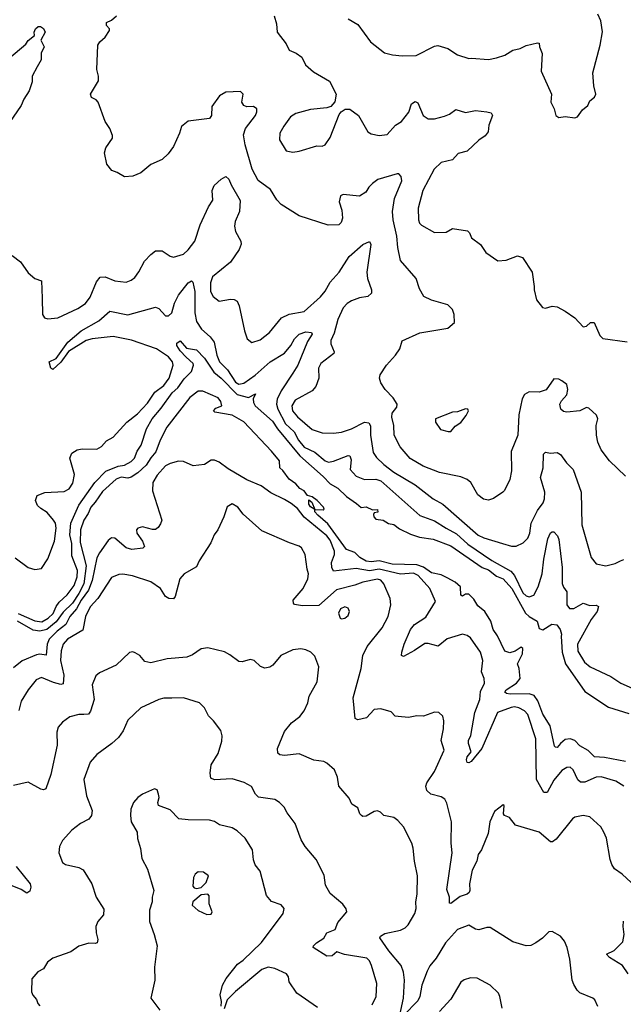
# Model space of a CAD drawing. Extents: x 1954678 to 2060275, y 904822 to 1016299.
# Tile 80 of 256: x 2007662 to 2011361, y 910288 to 916321. Entities that reach past the tile are written whole.
import ezdxf

# ---------------------------------------------------------------- set-up
doc = ezdxf.new("R2010")
doc.units = 0

msp = doc.modelspace()

# ---------------------------------------------------------------- linework, layer by layer
at = {"layer": '0CON20XD'}
for points in [[(2011374.2, 913525), (2011277.4, 913617.4), (2011225.7, 913685), (2011205, 913733.3), (2011196.8, 913775), (2011194.6, 913835.4), (2011204, 913875), (2011197.7, 913897.7), (2011150.8, 913940.8), (2011135.8, 913945.8), (2011095.6, 913924.4), (2011015, 913916), (2010995, 913921.2), (2010978.8, 913935), (2010973.1, 913965), (2010981.9, 913985), (2011015, 914023.3), (2011021.4, 914055), (2011015.6, 914085.6), (2010985, 914108), (2010965, 914117.5), (2010935, 914121.2), (2010887.4, 914052.6), (2010845, 914038.2), (2010785, 914040), (2010756, 914025), (2010741.1, 913998.9), (2010720.6, 913899.4), (2010715.3, 913774.7), (2010672.9, 913675), (2010675.9, 913555.9), (2010665.8, 913504.2), (2010633.6, 913436.4), (2010622.5, 913425), (2010565, 913386.7), (2010535, 913376.7), (2010505, 913383.8), (2010469.7, 913409.7), (2010426, 913485), (2010405, 913504.3), (2010365, 913519.5), (2010235, 913547.5), (2010135, 913586.2), (2010055, 913631.9), (2009993, 913703), (2009957.5, 913775), (2009954.4, 913835), (2009941.9, 913885), (2009945, 913910), (2009972.7, 913947.3), (2009975.8, 913965), (2009950, 914005), (2009901.9, 914055), (2009876, 914095), (2009868, 914125), (2009872, 914145), (2009910.8, 914205), (2009965, 914266.2), (2009991.2, 914305), (2010006, 914354), (2010115, 914402.9), (2010285, 914430), (2010326.2, 914465), (2010324.2, 914515), (2010313.8, 914545), (2010285, 914574.2), (2010185, 914601.9), (2010138.8, 914625), (2010112.2, 914672.2), (2010092, 914735), (2009995.8, 914845), (2009979.1, 914925), (2009974.2, 914995), (2009950.8, 915095), (2009947.1, 915145), (2009958.4, 915225), (2010004.1, 915334.1), (2010000.5, 915360.5), (2009986.2, 915376.2), (2009975, 915376.2), (2009857.5, 915342.5), (2009825, 915316.5), (2009801.8, 915295), (2009782.5, 915265), (2009745, 915240.4), (2009645, 915250), (2009627.5, 915242.5), (2009620, 915205), (2009635.4, 915155), (2009639.5, 915105), (2009632.1, 915077.9), (2009617.5, 915065), (2009551.7, 915061.7), (2009375, 915120), (2009265, 915188.8), (2009237, 915217), (2009199.9, 915279.9), (2009123.8, 915335), (2009086.9, 915405), (2009042.9, 915555), (2009034.6, 915615.4), (2009045.9, 915654.1), (2009106.7, 915735), (2009115.8, 915755.8), (2009115.7, 915775.7), (2009095, 915789.2), (2009055, 915787.5), (2009035.8, 915795.8), (2009023.8, 915815), (2009031.2, 915865), (2009015, 915881.2), (2008925, 915877.5), (2008885.7, 915854.3), (2008840.4, 915789.6), (2008837.5, 915735), (2008825, 915715.8), (2008695, 915699.4), (2008653.1, 915666.9), (2008641.2, 915625), (2008603.8, 915545), (2008571.7, 915498.3), (2008536.1, 915463.9), (2008465, 915433.3), (2008405, 915382.5), (2008355, 915362.5), (2008305, 915357.5), (2008260, 915385), (2008226.4, 915396.4), (2008196.7, 915435), (2008182.5, 915505), (2008190, 915535), (2008230, 915595), (2008231.7, 915611.7), (2008213.6, 915653.6), (2008185, 915697.5), (2008143.8, 915815), (2008130.3, 915830.3), (2008102, 915845), (2008095.6, 915865), (2008146, 915946), (2008146, 915975), (2008133.9, 916016.1), (2008142, 916165), (2008154.2, 916185), (2008186.9, 916215), (2008213.3, 916255), (2008212.5, 916265), (2008193.8, 916285), (2008194, 916305), (2008225, 916318.8), (2008256.2, 916345)], [(2009221.2, 916345), (2009236.1, 916296.1), (2009240, 916245), (2009295, 916172.5), (2009314.1, 916134.1), (2009356.1, 916116.1), (2009391.7, 916091.7), (2009413.3, 916045), (2009462.1, 916002.1), (2009560, 915945), (2009602.5, 915865), (2009593, 915817), (2009569.7, 915790.3), (2009545, 915780.8), (2009445, 915771.4), (2009353.8, 915746.2), (2009320.8, 915725), (2009280.3, 915669.7), (2009256, 915625), (2009254, 915585), (2009295, 915516.7), (2009335, 915510), (2009375, 915516), (2009482.3, 915547.7), (2009515, 915546.2), (2009533.3, 915555), (2009565, 915600), (2009620, 915740), (2009632.9, 915757.1), (2009657.3, 915772.7), (2009685, 915772.5), (2009738.8, 915735), (2009795, 915633.8), (2009815, 915622), (2009865, 915610.8), (2009915, 915617.5), (2009964.1, 915675.9), (2010002.5, 915697.5), (2010046.5, 915755), (2010063.8, 915805), (2010085, 915819.4), (2010102.1, 915812.1), (2010134.2, 915735), (2010165, 915713.1), (2010205, 915713.3), (2010265, 915729.5), (2010296.8, 915743.2), (2010335, 915770), (2010395, 915753.3), (2010455, 915764.3), (2010524, 915756), (2010551.2, 915751.2), (2010560, 915735), (2010537.5, 915675), (2010532.5, 915635), (2010515, 915610), (2010475, 915582), (2010403.8, 915515), (2010348.9, 915501.1), (2010315, 915462), (2010245, 915445.8), (2010201.9, 915405), (2010133.1, 915275), (2010104.6, 915165.4), (2010105.7, 915095), (2010112.5, 915075), (2010125, 915062), (2010205, 915017.5), (2010275, 915020), (2010315, 915042.5), (2010407, 915027), (2010418.8, 915015), (2010431.2, 914985), (2010485, 914944), (2010518.8, 914895), (2010593, 914843), (2010642.3, 914847.7), (2010713.6, 914873.6), (2010742.5, 914865), (2010802, 914775), (2010814.1, 914685.9), (2010814, 914665), (2010830, 914605), (2010865, 914557.5), (2010885, 914553.3), (2010925.8, 914565.8), (2010955, 914560.8), (2011005.5, 914535.5), (2011065, 914493.8), (2011115, 914438.8), (2011135, 914443.3), (2011160, 914465), (2011182.5, 914465), (2011217.5, 914385), (2011235, 914368), (2011385, 914346.7)], [(2009675, 916327.5), (2009735, 916290.8), (2009811.2, 916185), (2009898.3, 916118.3), (2009945.7, 916105.7), (2010005, 916100), (2010092.1, 916102.1), (2010205, 916159.2), (2010225, 916164), (2010285, 916143.8), (2010345, 916106.2), (2010415, 916083.3), (2010430, 916085), (2010535, 916078), (2010585, 916088), (2010635, 916104.2), (2010685, 916134), (2010730, 916145), (2010765, 916162.5), (2010835, 916180), (2010845, 916176.7), (2010846.7, 916155), (2010863.9, 916113.9), (2010856.7, 916005), (2010921.2, 915865), (2010916.2, 915815), (2010936.7, 915775), (2010947.5, 915735), (2010965, 915722.5), (2011005, 915727.5), (2011065, 915720), (2011080, 915725), (2011110.5, 915769.5), (2011144.1, 915795.9), (2011156.4, 915823.6), (2011185, 915847.5), (2011193.3, 915865), (2011180, 915915), (2011174.2, 915995), (2011220, 916165), (2011233, 916247), (2011222.9, 916315), (2011204.2, 916355)], [(2007515, 916017.5), (2007699.5, 916170.5), (2007715, 916193.3), (2007752.5, 916225), (2007751.2, 916245), (2007758.8, 916265), (2007775, 916280), (2007789.3, 916279.3), (2007808.1, 916268.1), (2007819.2, 916245), (2007792.5, 916195), (2007812, 916155), (2007794.3, 916115.7), (2007794.5, 916075), (2007768.3, 916031.7), (2007738.9, 915975), (2007738.9, 915941.1), (2007720.9, 915885), (2007687.1, 915835), (2007671.4, 915795), (2007599.1, 915690.9)], [(2007616.7, 914876.7), (2007666.6, 914836.6), (2007715, 914770), (2007754.5, 914734.5), (2007795, 914720), (2007800, 914615), (2007801.2, 914515), (2007813.3, 914495), (2007835, 914488.8), (2007895, 914494.2), (2008018.9, 914551.1), (2008065, 914582.5), (2008095, 914620), (2008132.9, 914715), (2008155, 914742.5), (2008185, 914745.7), (2008245, 914721.9), (2008315, 914712.5), (2008345, 914724.2), (2008367.6, 914742.4), (2008393.2, 914776.8), (2008427.6, 914842.4), (2008465, 914882), (2008495, 914904), (2008535, 914904), (2008585, 914872), (2008605, 914866.7), (2008665, 914884.3), (2008695, 914910), (2008735.3, 914964.7), (2008768.7, 915065), (2008819.5, 915175), (2008845.6, 915215), (2008841.4, 915275), (2008853.8, 915305), (2008896.2, 915345), (2008925, 915360), (2008944.4, 915344.4), (2008958.7, 915308.7), (2009013, 915213), (2009008.2, 915145), (2008982.5, 915085), (2008978.2, 915055), (2008984, 915024), (2009018.1, 914965), (2009020, 914945), (2009007.8, 914912.2), (2008953.7, 914836.3), (2008843.3, 914745), (2008831.9, 914708.1), (2008832.3, 914655), (2008846.9, 914625), (2008885, 914596.7), (2008955, 914609.2), (2008977.3, 914607.3), (2008995, 914596.2), (2009007.8, 914567.8), (2009039.2, 914415), (2009056.7, 914365), (2009085, 914343.8), (2009135, 914360), (2009192.5, 914405), (2009265.5, 914494.5), (2009312.8, 914517.2), (2009405, 914533.6), (2009505, 914622), (2009533.2, 914656.8), (2009565, 914712.2), (2009619.6, 914775), (2009680.9, 914869.1), (2009765, 914943.3), (2009805, 914962.5), (2009813.3, 914943.3), (2009790, 914775), (2009794.5, 914735), (2009818.6, 914665), (2009817.5, 914645), (2009795, 914625.7), (2009745, 914617.7), (2009695, 914598.2), (2009668.9, 914581.1), (2009644.6, 914555), (2009612.7, 914485), (2009588.8, 914401.2), (2009567.9, 914355), (2009568.2, 914335), (2009589.4, 914285), (2009586.9, 914275), (2009506.9, 914215), (2009493.5, 914185), (2009494.4, 914125), (2009476.4, 914073.6), (2009453.6, 914046.4), (2009350.2, 913989.8), (2009329.5, 913955), (2009333.8, 913925), (2009365, 913887.5), (2009455, 913810), (2009515, 913790), (2009585, 913787.5), (2009635, 913794.4), (2009695, 913814.5), (2009774.7, 913855.3), (2009801.2, 913851.2), (2009812.5, 913832.5), (2009811.8, 913775), (2009828.2, 913668.2), (2009848.3, 913638.3), (2009894.5, 913594.5), (2009955, 913548.2), (2010085, 913471.2), (2010195.3, 913385.3), (2010255, 913353.3), (2010471.5, 913161.5), (2010505.7, 913145.7), (2010621.1, 913111.1), (2010675, 913095.7), (2010705, 913094.3), (2010748, 913115), (2010775.6, 913145), (2010789.1, 913175), (2010797.3, 913235), (2010836, 913314), (2010869.9, 913360.1), (2010878.2, 913385), (2010879.6, 913425), (2010852.7, 913515), (2010870, 913575), (2010871.8, 913658.2), (2010885, 913672), (2010915, 913665.6), (2010955, 913668.1), (2010977.2, 913657.2), (2011013.3, 913605), (2011053.1, 913565), (2011102.5, 913425), (2011106, 913225), (2011165, 913026.2), (2011195, 912986.2), (2011254.4, 912974.4), (2011312.1, 912987.9), (2011344, 913005), (2011365, 913013.1)], [(2007635, 913022.8), (2007715, 912965.3), (2007755, 912952.9), (2007795, 912958.8), (2007835, 913017.1), (2007876.1, 913125), (2007886.5, 913205), (2007881.2, 913235), (2007868.9, 913255), (2007831.5, 913301.5), (2007792.5, 913325), (2007772, 913345), (2007760, 913375), (2007770, 913405), (2007816.8, 913423.2), (2007935, 913430), (2007965, 913445.8), (2007988.3, 913481.7), (2007998.6, 913535), (2007970, 913635), (2007982.5, 913665), (2008013.6, 913686.4), (2008045, 913692.5), (2008135, 913690), (2008163.3, 913705), (2008195, 913741.2), (2008235, 913764), (2008319.4, 913855), (2008385, 913906.2), (2008445, 913971.1), (2008490.4, 914039.6), (2008545, 914080.3), (2008578, 914125), (2008603.2, 914205), (2008598.1, 914225), (2008575, 914255.4), (2008501.4, 914305), (2008346.6, 914356.6), (2008235, 914378.9), (2008105.9, 914365.9), (2008068.6, 914355), (2007962.2, 914287.8), (2007915, 914222.2), (2007865, 914177.5), (2007852.5, 914185), (2007843.3, 914225), (2007885, 914245.6), (2007956.8, 914345), (2008038.2, 914415), (2008146.9, 914475), (2008215, 914536.1), (2008325, 914513.4), (2008495, 914559.6), (2008515, 914551.5), (2008555, 914507.1), (2008575, 914507.1), (2008593.8, 914525), (2008611.3, 914585), (2008636.2, 914633.8), (2008695, 914708.6), (2008715, 914720), (2008723.1, 914713.1), (2008735.3, 914655), (2008736.4, 914525), (2008745, 914471.9), (2008775.5, 914425), (2008828.5, 914378.5), (2008854.7, 914344.7), (2008870.5, 914265), (2008886, 914225), (2008936.1, 914176.1), (2008985, 914100.3), (2009005, 914087.8), (2009035, 914094.7), (2009105, 914142.4), (2009196.3, 914223.7), (2009285, 914278.4), (2009323.8, 914325), (2009345.3, 914365), (2009375, 914394.6), (2009415, 914408.2), (2009450, 914405), (2009454.3, 914395), (2009425, 914348.6), (2009366.9, 914205), (2009335.3, 914155), (2009263.5, 914046.5), (2009239.2, 913995), (2009235.5, 913965), (2009244.8, 913935), (2009290.7, 913845), (2009344.9, 913794.9), (2009370.2, 913745), (2009405, 913701.2), (2009470.5, 913670.5), (2009535, 913617.1), (2009555, 913610.3), (2009585, 913615.3), (2009675, 913650), (2009685, 913647.8), (2009692.7, 913625), (2009687.9, 913565), (2009723.3, 913525), (2009775, 913504.1), (2009845, 913506.2), (2009875.8, 913495.8), (2010115, 913283.9), (2010205, 913250.2), (2010275.5, 913205.5)], [(2007653.1, 912683.1), (2007755, 912636.8), (2007798.1, 912631.9), (2007836.3, 912653.7), (2007866.9, 912683.1), (2007885, 912724.4), (2007905, 912752.1), (2007953.1, 912796.9), (2007996.7, 912853.3), (2008015, 912906.2), (2008015.7, 912945.7), (2007982.1, 913035), (2007981.5, 913111.5), (2007969.2, 913165), (2007976.4, 913235), (2008025, 913345.4), (2008122.7, 913485), (2008190.6, 913555), (2008265, 913584.7), (2008305, 913591.1), (2008345, 913614.7), (2008365.9, 913635), (2008382.6, 913677.4), (2008407.2, 913715), (2008438.4, 913815), (2008473.2, 913875), (2008529.3, 913940.7), (2008596.1, 914033.9), (2008630.5, 914065), (2008670.1, 914119.9), (2008714.3, 914165), (2008728, 914205), (2008725.7, 914215), (2008682.8, 914252.8), (2008645, 914292.1), (2008624.5, 914325), (2008625, 914340), (2008645, 914353.3), (2008685, 914308), (2008745, 914299.2), (2008795, 914246.1), (2008852.1, 914162.1), (2008897.4, 914125), (2008995, 914024.2), (2009063.3, 914006.7), (2009107.7, 914027.7), (2009092.7, 913997.3), (2009094.6, 913975), (2009104.6, 913955), (2009211.3, 913861.3), (2009241, 913815), (2009378.5, 913648.5), (2009522.1, 913522.1), (2009565, 913477.1), (2009610.7, 913450.7), (2009665, 913400), (2009727, 913357), (2009755, 913331.2), (2009785, 913336.7), (2009825, 913317.5), (2009855, 913320), (2009856.4, 913303.6), (2009835, 913300), (2009830.7, 913289.3), (2009833.3, 913275), (2009845, 913261.2), (2009890, 913255), (2009923, 913233), (2009955, 913228), (2009990.3, 913200.3), (2010057.7, 913167.7), (2010111.2, 913151.2), (2010195, 913138.5), (2010305, 913096.9), (2010495.2, 912965.2), (2010535, 912949.1), (2010585, 912911.9), (2010625, 912894.8), (2010677, 912835), (2010762.1, 912685), (2010785, 912663.3), (2010834.1, 912635), (2010845, 912590.6), (2010867.2, 912582.8), (2010923.6, 912616.4), (2010952.7, 912612.7), (2010973.3, 912585), (2010982.5, 912555), (2010980.8, 912540.8), (2010987.2, 912445), (2011007.8, 912375), (2011125, 912203.5), (2011269.5, 912109.5), (2011395, 912068.9)], [(2011375, 911774.8), (2011245, 911800.2), (2011184.7, 911804.7), (2011145, 911842.8), (2011095, 911872), (2011065, 911903.3), (2011035, 911914.2), (2011005, 911911.2), (2010976.1, 911885), (2010955, 911862.2), (2010945, 911862.5), (2010940.2, 911870.2), (2010912, 911995), (2010867, 912065), (2010836.6, 912146.6), (2010815, 912180), (2010785, 912191), (2010668, 912188), (2010645, 912191.5), (2010635, 912200), (2010642.9, 912215), (2010707.5, 912255), (2010729.5, 912285), (2010723.3, 912345), (2010713.6, 912375), (2010742.8, 912435), (2010745, 912467.8), (2010734.8, 912475.2), (2010697.4, 912452.6), (2010665, 912441.8), (2010635, 912451.2), (2010591.1, 912545), (2010564.1, 912584.1), (2010550.3, 912635), (2010513.4, 912695), (2010468.8, 912728.8), (2010445, 912769.4), (2010415, 912800), (2010395, 912800), (2010375, 912789.2), (2010366.2, 912795), (2010364.2, 912845), (2010330.8, 912875), (2010281.4, 912901.4), (2010245, 912919.1), (2010185, 912931.2), (2010136.6, 912966.6), (2010095, 912981.3), (2009945.3, 912984.7), (2009865, 913004.3), (2009815, 912998.9), (2009786.2, 913003.8), (2009746.2, 913025), (2009715, 913056), (2009665, 913075.6), (2009551.1, 913231.1), (2009489.4, 913285), (2009471.4, 913305), (2009470, 913320), (2009445, 913336.7), (2009435, 913353.3), (2009435, 913380), (2009452.5, 913365), (2009470, 913320), (2009522.5, 913317.5), (2009527.5, 913322.5), (2009523.8, 913335), (2009485.6, 913375), (2009455, 913397.1), (2009426.2, 913406.2), (2009406, 913435), (2009379.2, 913449.2), (2009355, 913476.2), (2009313.3, 913505), (2009275, 913558.8), (2009256.7, 913575), (2009255, 913618.8), (2009205, 913677.8), (2009035, 913857.2), (2008965, 913897.9), (2008857, 913917), (2008850, 913925), (2008865, 913940), (2008900, 913955), (2008895, 913982.5), (2008879.2, 914005), (2008785, 914045.6), (2008756.7, 914045), (2008705, 914006.5), (2008564.5, 913825), (2008522.3, 913745), (2008497.1, 913672.9), (2008465, 913637.3), (2008437.8, 913592.2), (2008386.1, 913543.9), (2008345, 913517.5), (2008325, 913511.9), (2008285, 913517.6), (2008252.5, 913505), (2008169.6, 913430.4), (2008123.9, 913365), (2008097.3, 913335), (2008082.1, 913295), (2008054.6, 913255), (2008034.1, 913195), (2008032.2, 913117.8), (2008069.4, 912975), (2008054.3, 912865), (2008025, 912805.3), (2007985, 912746.6), (2007928.5, 912691.5), (2007885, 912631.6), (2007827.9, 912585), (2007785, 912573.3), (2007745, 912580), (2007649.5, 912635)], [(2010287, 913797), (2010305, 913797.5), (2010330.5, 913829.5), (2010365, 913852.5), (2010397.5, 913895), (2010412.5, 913925), (2010407.5, 913935), (2010395, 913937.5), (2010345, 913917.5), (2010313.6, 913916.4), (2010210, 913875), (2010210, 913855), (2010240.7, 913810.7), (2010287, 913797)], [(2011365, 911624.3), (2011315, 911654.4), (2011225, 911682.5), (2011195, 911679.6), (2011125, 911649.6), (2011099.5, 911649.5), (2011083.2, 911663.2), (2011054.2, 911725), (2011035, 911740.8), (2011015, 911738.9), (2010985, 911719.5), (2010935, 911661.9), (2010895, 911586), (2010875, 911585.8), (2010829.3, 911665), (2010824.6, 911915), (2010775, 912063.3), (2010756, 912085), (2010720.8, 912105), (2010695, 912109.7), (2010674.4, 912105.6), (2010590, 912075), (2010495, 911855.5), (2010429.2, 911775), (2010415, 911767.5), (2010405, 911770), (2010400.6, 911785), (2010405, 911803.3), (2010429.5, 911835), (2010412.8, 911885), (2010412.5, 911905), (2010425.8, 911935), (2010450.8, 912075), (2010481.5, 912155), (2010486.9, 912205), (2010510.2, 912255), (2010508, 912285), (2010492.1, 912325), (2010499.4, 912395), (2010485.4, 912445.4), (2010425, 912533.8), (2010405, 912547.5), (2010375, 912555.6), (2010282.3, 912527.7), (2010226.7, 912483.3), (2010165, 912499.1), (2010145, 912497.9), (2010081.4, 912455), (2010015, 912419.2), (2010002.5, 912425), (2010004.3, 912445), (2010017.8, 912495), (2010056.4, 912585), (2010081.9, 912615), (2010150.4, 912659.6), (2010210, 912755), (2010175.3, 912835.3), (2010103.7, 912915), (2010075, 912930.3), (2009995, 912922.5), (2009865, 912954.9), (2009805, 912944.7), (2009725, 912957.2), (2009585, 912941.4), (2009575.3, 912965.3), (2009573, 912995), (2009590.3, 913045), (2009591.4, 913065), (2009565, 913132), (2009545, 913158.3), (2009405, 913273.8), (2009365, 913325.8), (2009325, 913356.5), (2009285, 913381.8), (2009200.9, 913420.9), (2009142.5, 913465), (2009055, 913502.1), (2008939.8, 913569.8), (2008885, 913610.8), (2008855, 913621.2), (2008835, 913621.2), (2008794.1, 913595.9), (2008725, 913586.9), (2008665, 913613.8), (2008635, 913616), (2008585, 913602.2), (2008555, 913586.4), (2008505, 913530.9), (2008477.3, 913485), (2008476.5, 913435), (2008532.2, 913255), (2008525, 913231.2), (2008511.3, 913208.7), (2008495, 913197.1), (2008475, 913196.9), (2008415, 913214.4), (2008386.2, 913205), (2008378, 913195), (2008379.2, 913175), (2008414.2, 913125), (2008427.3, 913092.7), (2008417.4, 913082.6), (2008350, 913075)], [(2011435, 911010), (2011355, 911084.2), (2011308.1, 911118.1), (2011290, 911145), (2011280, 911175), (2011257.1, 911305), (2011242.7, 911342.7), (2011224, 911375), (2011156, 911436), (2011115, 911444.4), (2011065, 911434.3), (2011048.8, 911425), (2010949.8, 911300.2), (2010926.8, 911283.2), (2010915, 911282.5), (2010845, 911342.9), (2010700, 911385), (2010663, 911433), (2010632.5, 911445), (2010627.5, 911455), (2010630, 911505), (2010625, 911510), (2010571.7, 911468.3), (2010543.8, 911405), (2010532, 911335), (2010492.1, 911235), (2010470.9, 911205), (2010462.5, 911165), (2010435, 911108.8), (2010417.9, 911025), (2010421.4, 910985), (2010416.6, 910973.4), (2010405, 910962.9), (2010362.2, 910947.8), (2010305, 910906.2), (2010297, 910907), (2010295.8, 910945), (2010280.6, 910990.6), (2010311.8, 911215), (2010305.5, 911275), (2010309.1, 911405), (2010279.8, 911519.8), (2010267.5, 911545), (2010245, 911560), (2010182, 911575), (2010158, 911598), (2010151.1, 911625), (2010156.5, 911645), (2010203.9, 911715), (2010263.1, 911845), (2010245.7, 911905), (2010260, 911975), (2010261.2, 912025), (2010255, 912052.5), (2010230, 912075), (2010205, 912078.6), (2010136.7, 912053.3), (2010095, 912055.8), (2010045, 912044.4), (2009980.5, 912050.5), (2009963.9, 912053.9), (2009939.5, 912079.5), (2009875, 912099.2), (2009835, 912093.3), (2009787.8, 912042.2), (2009735, 912030.6), (2009718.6, 912038.6), (2009706.1, 912165), (2009755.5, 912345), (2009765.6, 912425), (2009790.6, 912479.4), (2009884.4, 912595), (2009920.6, 912665), (2009935.6, 912735), (2009931.4, 912775), (2009893.5, 912865), (2009876.2, 912886.2), (2009855, 912893.2), (2009765, 912875.3), (2009715, 912855.2), (2009602.7, 912827.2), (2009495, 912731.2), (2009395, 912730.4), (2009347.1, 912737.1), (2009339.2, 912745), (2009337.1, 912765), (2009398.8, 912835), (2009428.5, 912895), (2009431.1, 912925), (2009423.6, 912953.6), (2009412, 913045), (2009388.8, 913085), (2009375, 913096), (2009315, 913116), (2009145, 913190), (2009031.7, 913291.7), (2008998.8, 913335), (2008965, 913353.8), (2008934.5, 913335.5), (2008913.8, 913275), (2008875.7, 913195), (2008854.6, 913165.4), (2008834.2, 913115), (2008761.2, 913005), (2008745, 912967.5), (2008670, 912925), (2008642.5, 912895), (2008615, 912787.5), (2008605, 912772), (2008575.9, 912774.1), (2008555, 912787.1), (2008524.3, 912835), (2008465, 912877.1), (2008353, 912913), (2008295, 912922.5), (2008270.6, 912920.6), (2008225, 912902.9), (2008141.5, 912775), (2008095, 912723.3), (2008066.1, 912665), (2008049.6, 912580.4), (2007955.6, 912525), (2007929.6, 912495), (2007916.6, 912453.4), (2007911.4, 912395), (2007933.1, 912305), (2007927.7, 912252.3), (2007915, 912247.9), (2007869.4, 912259.4), (2007795, 912289.6), (2007763.5, 912275), (2007714.3, 912215.7), (2007671.8, 912145), (2007657.6, 912087.6)], [(2010275.5, 913205.5), (2010339.9, 913169.9), (2010408, 913108), (2010555, 913007.3), (2010671.9, 912941.9), (2010694.2, 912915), (2010745, 912808.7), (2010765, 912790.3), (2010785, 912784), (2010811.8, 912795), (2010838.6, 912845), (2010864.8, 912925), (2010873.8, 913015), (2010899, 913141), (2010915, 913175.8), (2010925, 913183.1), (2010935, 913181.9), (2010957.8, 913157.8), (2010966.2, 913135), (2010987.4, 912965), (2010986.8, 912866.8), (2010994.7, 912844.7), (2011015.9, 912815.9), (2011015.3, 912735), (2011032.2, 912712.2), (2011057.4, 912712.6), (2011115, 912745.4), (2011155, 912732), (2011195, 912734.4), (2011208.6, 912725), (2011201.5, 912695), (2011163.8, 912645), (2011080.4, 912495), (2011081.7, 912451.7), (2011122.7, 912385), (2011157.1, 912355), (2011285, 912295.5), (2011345, 912255.6), (2011553.8, 912163.8)], [(2008350, 913075), (2008315, 913085.4), (2008245, 913144.4), (2008225, 913147.1), (2008205, 913130), (2008150.9, 913055), (2008135, 913023.3), (2008105.9, 912884.1), (2008084.6, 912825), (2008039.4, 912765), (2008009.8, 912710.2), (2007968.8, 912665), (2007945.7, 912615), (2007891.3, 912575), (2007842.9, 912525), (2007830.7, 912495), (2007823.4, 912426.6), (2007785, 912432.5), (2007765, 912428.5), (2007678, 912392), (2007625, 912350)], [(2009635, 912649.2), (2009655, 912652.9), (2009675, 912670.8), (2009683.1, 912695), (2009676, 912715), (2009655, 912723.5), (2009628.5, 912711.5), (2009616.2, 912685), (2009625, 912654.2), (2009635, 912649.2)], [(2009990.8, 910220.8), (2010014.7, 910325.3), (2010019.3, 910435), (2010013.8, 910485), (2009999.5, 910525), (2009924.5, 910615), (2009870, 910695), (2009873.8, 910705), (2009898.9, 910721.1), (2009995, 910742.9), (2010023.4, 910756.6), (2010042.2, 910775), (2010083.1, 910845), (2010091.1, 910875), (2010089.4, 910915), (2010097.9, 910962.1), (2010100, 911075), (2010082, 911165), (2010074.2, 911245), (2010064.3, 911274.3), (2010014.3, 911375), (2009979.4, 911415), (2009955, 911432.2), (2009894.3, 911444.3), (2009873.8, 911465), (2009855, 911472.9), (2009835, 911469.2), (2009785, 911440.8), (2009765, 911438.8), (2009756.7, 911445), (2009746.7, 911455), (2009735, 911492.5), (2009696.7, 911515), (2009680.5, 911550.5), (2009618, 911625), (2009609.1, 911679.1), (2009592, 911725), (2009545.3, 911765.3), (2009525, 911775.4), (2009465, 911784.5), (2009375, 911821.8), (2009285, 911811.9), (2009257, 911817), (2009245, 911826.7), (2009241.9, 911855), (2009285, 911960), (2009328.5, 912011.5), (2009379.7, 912050.3), (2009406.2, 912085), (2009428.8, 912135), (2009436.7, 912175), (2009485.8, 912264.2), (2009496, 912355), (2009470.3, 912420.3), (2009445.6, 912445.6), (2009415, 912459.4), (2009384.2, 912465.8), (2009335, 912460.8), (2009263.3, 912425), (2009214, 912366), (2009195, 912353.8), (2009165, 912346.7), (2009137, 912357), (2009100, 912395), (2009075, 912400), (2009025, 912386.7), (2009005, 912388.8), (2008949.7, 912429.7), (2008916.6, 912446.6), (2008815, 912471.2), (2008774.6, 912465.4), (2008720.9, 912429.1), (2008685.6, 912414.4), (2008565, 912404.3), (2008465, 912380.8), (2008429.3, 912389.3), (2008397.5, 912425), (2008370.7, 912440.7), (2008355, 912446.7), (2008335, 912442.5), (2008253.2, 912366.8), (2008150.3, 912319.7), (2008129.7, 912300.3), (2008107.1, 912245), (2008117.7, 912155), (2008097, 912083), (2008084.5, 912065.5), (2008055, 912063.5), (2008025, 912064.3), (2007970.3, 912049.7), (2007925, 912016.7), (2007898.8, 911985), (2007888.8, 911955), (2007892.2, 911875), (2007853.5, 911695), (2007821.7, 911608.3), (2007807.5, 911602.5), (2007792.5, 911605), (2007715, 911648.8), (2007625, 911628)], [(2009821.4, 910285), (2009845.8, 910335), (2009850, 910415), (2009817.5, 910525), (2009805, 910554), (2009790.2, 910570.2), (2009653.4, 910593.4), (2009605, 910610), (2009576.7, 910585), (2009545, 910582.2), (2009460, 910635), (2009462, 910645), (2009480.8, 910665), (2009526.2, 910693.8), (2009545, 910725.6), (2009595, 910746.7), (2009611.4, 910788.6), (2009666.7, 910855), (2009663.6, 910873.6), (2009641.7, 910901.7), (2009565, 910966.2), (2009536.8, 911016.8), (2009528.7, 911078.7), (2009478.1, 911175), (2009411.2, 911255), (2009386.1, 911296.1), (2009350.8, 911395), (2009300.4, 911460.4), (2009282.9, 911495), (2009254.5, 911524.5), (2009225, 911542.9), (2009125, 911557.5), (2009107.5, 911575), (2009082.1, 911622.1), (2009037.4, 911647.4), (2008965, 911668.9), (2008855, 911662.9), (2008834.2, 911674.2), (2008828.8, 911705), (2008836.2, 911755), (2008877.5, 911825), (2008900.3, 911899.7), (2008902.3, 911932.3), (2008894.2, 911965), (2008850.8, 912025), (2008818.6, 912055), (2008794.3, 912105), (2008765, 912134.3), (2008666.3, 912166.3), (2008593.6, 912163.6), (2008545, 912163.5), (2008515, 912155.6), (2008405, 912104.2), (2008325, 912028.8), (2008296.4, 911963.6), (2008267.6, 911922.4), (2008226.2, 911885), (2008135, 911819.2), (2008095, 911771.2), (2008054.4, 911665), (2008072.2, 911565), (2008105.5, 911475), (2008102.2, 911445), (2008085, 911422.5), (2008034, 911395), (2007982.5, 911355), (2007925, 911290.8), (2007905.6, 911255), (2007902.9, 911215), (2007925, 911156.2), (2007943.6, 911143.6), (2008025, 911126.9), (2008052.1, 911112.1), (2008104.3, 911025), (2008131.2, 910945), (2008178.8, 910871.2), (2008175.8, 910835), (2008142, 910795), (2008128.6, 910765), (2008130.8, 910725), (2008141.2, 910685), (2008137.5, 910665), (2008125, 910660), (2008085, 910662), (2008025, 910643.3), (2007975, 910610), (2007865, 910571.2), (2007832.5, 910545), (2007807.5, 910505), (2007774.1, 910485.9), (2007736.4, 910443.6), (2007733.8, 910365), (2007742.7, 910342.7), (2007765, 910317.5), (2007773, 910293), (2007785, 910278.8)], [(2008897, 910277), (2008898.8, 910305), (2008890, 910345), (2008904.2, 910405), (2008927.1, 910445), (2008997, 910533), (2009032.4, 910557.6), (2009144.3, 910665.7), (2009275.8, 910845), (2009283.8, 910875), (2009265, 910896.7), (2009205, 910916.7), (2009174.2, 910955), (2009135, 911102.5), (2009105, 911143.3), (2009095, 911172.5), (2009088, 911235), (2009042.9, 911305), (2008995, 911350.8), (2008965, 911368.9), (2008887.1, 911387.1), (2008855, 911406.9), (2008825.5, 911415.5), (2008695, 911417.1), (2008637.5, 911425), (2008585, 911480), (2008513.3, 911505), (2008508.8, 911525), (2008516, 911555), (2008513.8, 911575), (2008505, 911602.5), (2008488.3, 911608.3), (2008415, 911576.2), (2008386.7, 911555), (2008360, 911525), (2008344.2, 911484.2), (2008340.8, 911445), (2008345.8, 911405), (2008381.7, 911341.7), (2008383.9, 911303.9), (2008401.7, 911241.7), (2008410.7, 911180.7), (2008446, 911115), (2008484.2, 910985), (2008473.8, 910945), (2008474, 910915), (2008458.1, 910865), (2008456.9, 910795), (2008486.9, 910715), (2008504.2, 910645), (2008488, 910515), (2008490.8, 910435), (2008466.2, 910325), (2008521.7, 910251.7)], [(2007641.5, 911131.5), (2007725.6, 911025), (2007731.4, 911005), (2007725, 910980), (2007705, 910968.8), (2007671.3, 910991.3), (2007595, 911021.4)], [(2008745, 910998), (2008775, 911003.8), (2008804, 911035), (2008820, 911075), (2008787.7, 911097.7), (2008755, 911100), (2008736.7, 911085), (2008726.7, 911065), (2008722.5, 911012.5), (2008731.4, 911001.4), (2008745, 910998)], [(2008808.3, 910838.3), (2008835, 910840), (2008842.5, 910855), (2008823.9, 910903.9), (2008823.3, 910953.3), (2008815, 910962.5), (2008775, 910958.8), (2008724, 910915), (2008720, 910895), (2008755, 910862.5), (2008808.3, 910838.3)], [(2011391.8, 910475), (2011355.5, 910525), (2011275.6, 910575), (2011258.8, 910595), (2011305, 910617.7), (2011358.7, 910671.3), (2011367.3, 910715), (2011360, 910765), (2011363.1, 910796.9)], [(2011204.5, 910274.5), (2011185.8, 910315.8), (2011175, 910326), (2011095, 910357.5), (2011077.5, 910375), (2011058.7, 910408.7), (2011047.5, 910435), (2011032.5, 910565), (2011016.7, 910635), (2011000, 910675), (2010976.1, 910706.1), (2010925, 910733.3), (2010905, 910731.2), (2010866.8, 910693.2), (2010825.5, 910664.5), (2010795, 910648.9), (2010765, 910645.4), (2010685, 910670.9), (2010545, 910758.9), (2010525, 910758.6), (2010475, 910743.1), (2010455, 910748.1), (2010415, 910772.9), (2010345, 910746.9), (2010271.8, 910665), (2010215, 910570), (2010176.3, 910523.7), (2010158.3, 910491.7), (2010126.8, 910405), (2010114.6, 910335.4), (2010101.7, 910308.3), (2010015, 910220)], [(2009487.7, 910267.7), (2009360, 910355), (2009313.8, 910425), (2009308.8, 910455), (2009296.7, 910475), (2009225, 910506.7), (2009185, 910515.5), (2009145, 910501.9), (2008985, 910366.2), (2008933.3, 910315), (2008915, 910260)], [(2010618.6, 910265), (2010604, 910335), (2010595.6, 910355.6), (2010544.5, 910404.5), (2010465, 910448.6), (2010425, 910450.8), (2010385, 910436.9), (2010366.4, 910423.6), (2010305, 910320), (2010235, 910244)]]:
    msp.add_lwpolyline(points, dxfattribs=at)

doc.saveas('drawing.dxf')
